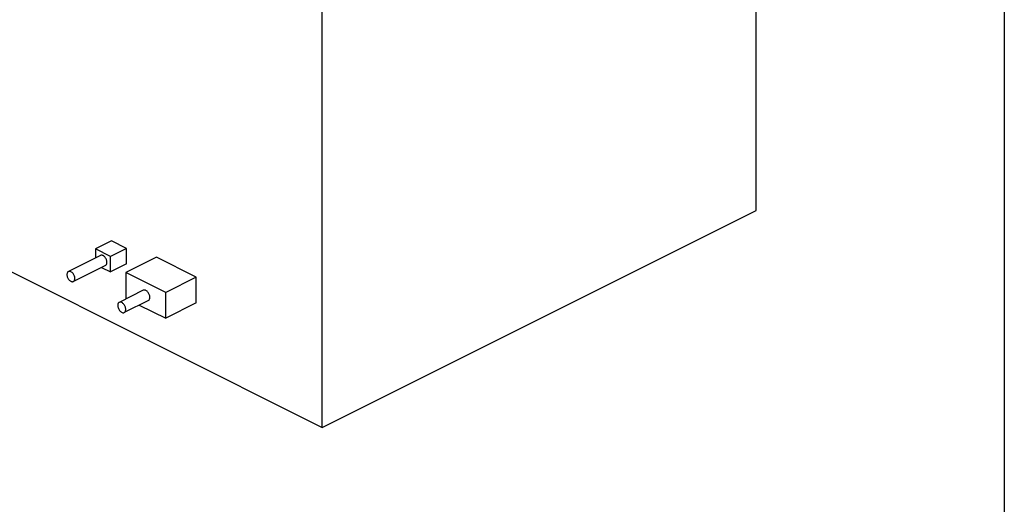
# Model space of a CAD drawing. Header units: inches. Extents: x 0 to 16, y 0 to 10.
# Tile 39 of 42: x 11.7 to 16, y 5.1 to 7.3. Entities that reach past the tile are written whole.
import ezdxf

# ---------------------------------------------------------------- set-up
doc = ezdxf.new("R2010")
doc.units = ezdxf.units.IN
doc.header["$LTSCALE"] = 0.935
doc.header["$MEASUREMENT"] = 0
doc.layers.get('0').update_dxf_attribs({"linetype": 'CONTINUOUS'})
doc.layers.add('02___PRT_ALL_AXES', color=7, linetype='CONTINUOUS')

msp = doc.modelspace()

# ---------------------------------------------------------------- linework, layer by layer
at = {"color": 7, "linetype": 'Continuous'}
for p, q in [((16, 10), (16, 0)), ((14.9085, 6.4173), (14.9085, 8.3089)), ((12.9993, 5.4627), (12.9993, 7.3543)), ((11.0901, 6.4173), (12.9993, 5.4627)), ((12.9993, 5.4627), (14.9085, 6.4173)), ((12.0723, 6.2833), (12.0016, 6.2479)), ((12.1387, 6.25), (12.0723, 6.2833)), ((12.068, 6.2147), (12.0016, 6.2479)), ((12.0016, 6.2479), (12.0016, 6.2079)), ((12.1387, 6.25), (12.068, 6.2147)), ((12.1387, 6.1818), (12.1387, 6.25)), ((12.068, 6.1464), (12.068, 6.2147)), ((12.2698, 6.2112), (12.1355, 6.144)), ((12.4452, 6.1235), (12.2698, 6.2112)), ((12.0281, 6.1664), (12.068, 6.1464)), ((12.1387, 6.1818), (12.068, 6.1464)), ((12.3108, 6.0563), (12.1355, 6.144)), ((12.1355, 6.144), (12.1355, 6.0305)), ((12.4452, 6.1235), (12.3108, 6.0563)), ((12.4452, 6.01), (12.4452, 6.1235)), ((12.1355, 6.0305), (12.1385, 6.029)), ((12.3108, 5.9428), (12.3108, 6.0563)), ((12.1944, 6.0011), (12.3108, 5.9428)), ((12.4452, 6.01), (12.3108, 5.9428))]:
    msp.add_line(p, q, dxfattribs=at)
at = {"layer": '02___PRT_ALL_AXES', "color": 7, "linetype": 'Continuous'}
for p, q in [((12.0238, 6.2191), (11.8824, 6.1484)), ((12.0457, 6.1752), (11.9043, 6.1045)), ((12.212, 6.0658), (12.1059, 6.0127)), ((12.2343, 6.0211), (12.1283, 5.968))]:
    msp.add_line(p, q, dxfattribs=at)
for points, knots in [([(12.0521, 6.1885), (12.0521, 6.1906), (12.0516, 6.1949), (12.0496, 6.2013), (12.0465, 6.2073), (12.0425, 6.2126), (12.0379, 6.2168), (12.033, 6.2194), (12.0289, 6.2203), (12.0258, 6.2199), (12.0245, 6.2194), (12.0238, 6.2191)], [0, 0, 0, 0, 0.132507, 0.274883, 0.420123, 0.561385, 0.692185, 0.80823, 0.908984, 0.955203, 1, 1, 1, 1]), ([(12.0457, 6.1752), (12.0467, 6.1757), (12.0486, 6.1772), (12.0507, 6.1803), (12.0519, 6.1842), (12.0521, 6.187), (12.0521, 6.1885)], [0, 0, 0, 0, 0.21707, 0.450317, 0.710735, 1, 1, 1, 1]), ([(11.8824, 6.1484), (11.8814, 6.1479), (11.8795, 6.1464), (11.8775, 6.1433), (11.8763, 6.1394), (11.876, 6.1366), (11.876, 6.1351)], [0, 0, 0, 0, 0.217054, 0.450469, 0.711133, 1, 1, 1, 1]), ([(11.876, 6.1351), (11.876, 6.133), (11.8766, 6.1287), (11.8786, 6.1223), (11.8817, 6.1163), (11.8857, 6.111), (11.8903, 6.1068), (11.8951, 6.1042), (11.9, 6.1032), (11.9031, 6.1039), (11.9043, 6.1045)], [0, 0, 0, 0, 0.132519, 0.275107, 0.420479, 0.561773, 0.692664, 0.808756, 0.909497, 1, 1, 1, 1]), ([(11.9107, 6.1178), (11.9107, 6.1199), (11.9102, 6.1242), (11.9082, 6.1306), (11.9051, 6.1366), (11.9011, 6.1419), (11.8965, 6.1461), (11.8916, 6.1487), (11.8867, 6.1497), (11.8837, 6.149), (11.8824, 6.1484)], [0, 0, 0, 0, 0.132519, 0.275107, 0.420479, 0.561773, 0.692664, 0.808756, 0.909497, 1, 1, 1, 1]), ([(11.9043, 6.1045), (11.9053, 6.105), (11.9072, 6.1065), (11.9092, 6.1096), (11.9104, 6.1135), (11.9107, 6.1163), (11.9107, 6.1178)], [0, 0, 0, 0, 0.217054, 0.450469, 0.711133, 1, 1, 1, 1]), ([(12.2408, 6.0346), (12.2408, 6.0367), (12.2403, 6.0411), (12.2383, 6.0476), (12.2351, 6.0538), (12.231, 6.0592), (12.2263, 6.0634), (12.2214, 6.0661), (12.2171, 6.067), (12.214, 6.0666), (12.2126, 6.0661), (12.212, 6.0658)], [0, 0, 0, 0, 0.132507, 0.274883, 0.420123, 0.561385, 0.692185, 0.80823, 0.908984, 0.955203, 1, 1, 1, 1]), ([(12.2343, 6.021), (12.2353, 6.0216), (12.2373, 6.023), (12.2393, 6.0262), (12.2406, 6.0302), (12.2408, 6.0331), (12.2408, 6.0346)], [0, 0, 0, 0, 0.21707, 0.450317, 0.710735, 1, 1, 1, 1]), ([(12.1059, 6.0127), (12.1049, 6.0122), (12.1029, 6.0108), (12.1009, 6.0076), (12.0997, 6.0036), (12.0994, 6.0007), (12.0994, 5.9992)], [0, 0, 0, 0, 0.217054, 0.450469, 0.711133, 1, 1, 1, 1]), ([(12.0994, 5.9992), (12.0994, 5.9971), (12.0999, 5.9927), (12.102, 5.9862), (12.1052, 5.98), (12.1092, 5.9746), (12.1139, 5.9704), (12.1189, 5.9677), (12.1238, 5.9667), (12.127, 5.9674), (12.1283, 5.968)], [0, 0, 0, 0, 0.132519, 0.275107, 0.420479, 0.561773, 0.692664, 0.808756, 0.909497, 1, 1, 1, 1]), ([(12.1348, 5.9815), (12.1348, 5.9837), (12.1342, 5.9881), (12.1322, 5.9946), (12.129, 6.0008), (12.1249, 6.0062), (12.1202, 6.0104), (12.1153, 6.0131), (12.1103, 6.0141), (12.1072, 6.0134), (12.1059, 6.0127)], [0, 0, 0, 0, 0.132519, 0.275107, 0.420479, 0.561773, 0.692664, 0.808756, 0.909497, 1, 1, 1, 1]), ([(12.1283, 5.968), (12.1293, 5.9685), (12.1312, 5.97), (12.1333, 5.9732), (12.1345, 5.9771), (12.1348, 5.98), (12.1348, 5.9815)], [0, 0, 0, 0, 0.217054, 0.450469, 0.711133, 1, 1, 1, 1])]:
    msp.add_open_spline(points, degree=3, knots=knots, dxfattribs=at)

doc.saveas('drawing.dxf')
